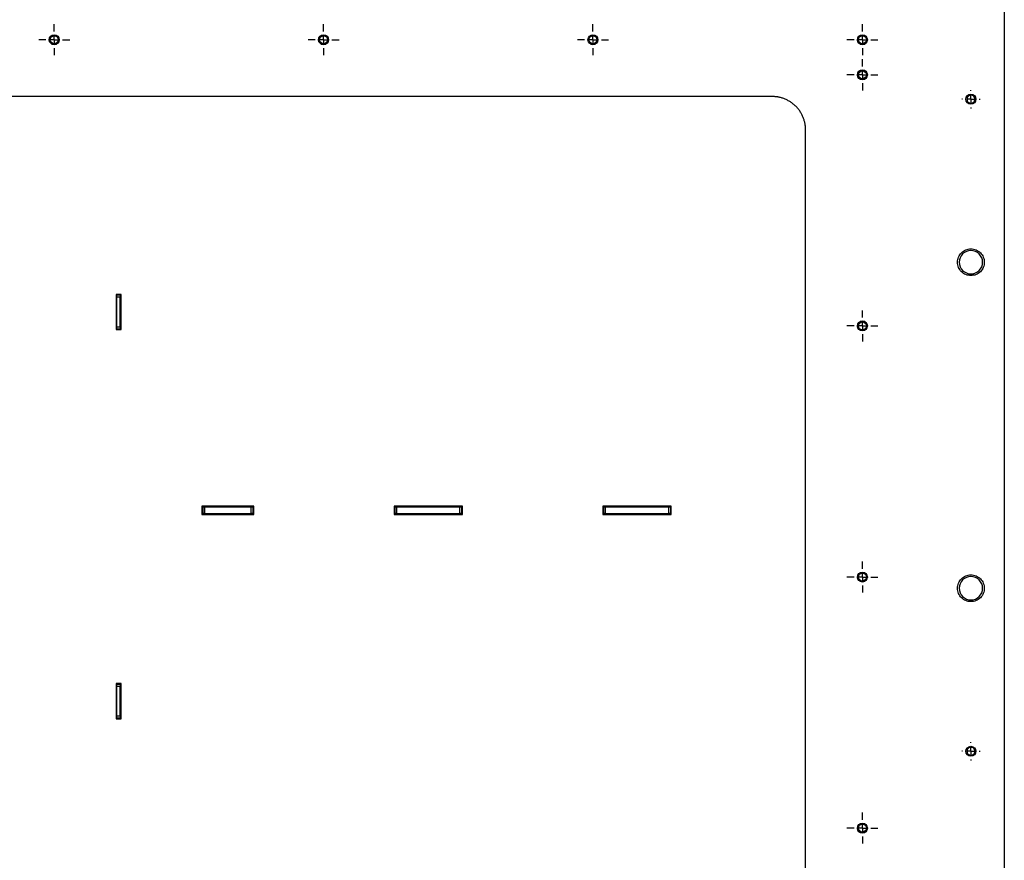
# Model space of a CAD drawing. Header units: millimetres. Extents: x -4969 to -32, y -584 to 4302.
# Tile 4 of 84: x -4414 to -3825, y 490 to 993. Entities that reach past the tile are written whole.
import ezdxf

# ---------------------------------------------------------------- set-up
doc = ezdxf.new("R2010")
doc.units = ezdxf.units.MM
doc.layers.add('FOND_DE_PLAN', color=7, linetype='Continuous')

# ---------------------------------------------------------------- blocks, each defined once
blk = doc.blocks.new('SW_CENTERMARKSYMBOL_17')
at = {"layer": 'FOND_DE_PLAN', "color": 0}
for p, q in [((0, 5), (0, 9.3)), ((-5, 0), (-9.3, 0)), ((0, 0), (-2.5, 0)), ((0, 0), (0, 2.5)), ((0, 0), (0, -2.5)), ((0, 0), (2.5, 0)), ((5, 0), (9.3, 0)), ((0, -5), (0, -9.3))]:
    blk.add_line(p, q, dxfattribs=at)
blk = doc.blocks.new('SW_CENTERMARKSYMBOL_19')
at = {"layer": 'FOND_DE_PLAN', "color": 0}
for p, q in [((0, 5), (0, 9.3)), ((-5, 0), (-9.3, 0)), ((0, 0), (-2.5, 0)), ((0, 0), (0, 2.5)), ((0, 0), (0, -2.5)), ((0, 0), (2.5, 0)), ((5, 0), (9.3, 0)), ((0, -5), (0, -9.3))]:
    blk.add_line(p, q, dxfattribs=at)
blk = doc.blocks.new('SW_CENTERMARKSYMBOL_20')
at = {"layer": 'FOND_DE_PLAN', "color": 0}
for p, q in [((0, 5), (0, 9.3)), ((-5, 0), (-9.3, 0)), ((0, 0), (-2.5, 0)), ((0, 0), (0, 2.5)), ((0, 0), (0, -2.5)), ((0, 0), (2.5, 0)), ((5, 0), (9.3, 0)), ((0, -5), (0, -9.3))]:
    blk.add_line(p, q, dxfattribs=at)
blk = doc.blocks.new('SW_CENTERMARKSYMBOL_21')
at = {"layer": 'FOND_DE_PLAN', "color": 0}
for p, q in [((0, 5), (0, 9.3)), ((-5, 0), (-9.3, 0)), ((0, 0), (-2.5, 0)), ((0, 0), (0, 2.5)), ((0, 0), (0, -2.5)), ((0, 0), (2.5, 0)), ((5, 0), (9.3, 0)), ((0, -5), (0, -9.3))]:
    blk.add_line(p, q, dxfattribs=at)
blk = doc.blocks.new('SW_CENTERMARKSYMBOL_26')
at = {"layer": 'FOND_DE_PLAN', "color": 0}
for p, q in [((0, 5), (0, 9.3)), ((-5, 0), (-9.3, 0)), ((0, 0), (-2.5, 0)), ((0, 0), (0, 2.5)), ((0, 0), (0, -2.5)), ((0, 0), (2.5, 0)), ((5, 0), (9.3, 0)), ((0, -5), (0, -9.3))]:
    blk.add_line(p, q, dxfattribs=at)
blk = doc.blocks.new('SW_CENTERMARKSYMBOL_27')
at = {"layer": 'FOND_DE_PLAN', "color": 0}
for p, q in [((0, 5), (0, 9.3)), ((-5, 0), (-9.3, 0)), ((0, 0), (-2.5, 0)), ((0, 0), (0, 2.5)), ((0, 0), (0, -2.5)), ((0, 0), (2.5, 0)), ((5, 0), (9.3, 0)), ((0, -5), (0, -9.3))]:
    blk.add_line(p, q, dxfattribs=at)
blk = doc.blocks.new('SW_CENTERMARKSYMBOL_28')
at = {"layer": 'FOND_DE_PLAN', "color": 0}
for p, q in [((0, 5), (0, 9.3)), ((-5, 0), (-9.3, 0)), ((0, 0), (-2.5, 0)), ((0, 0), (0, 2.5)), ((0, 0), (0, -2.5)), ((0, 0), (2.5, 0)), ((5, 0), (9.3, 0)), ((0, -5), (0, -9.3))]:
    blk.add_line(p, q, dxfattribs=at)
blk = doc.blocks.new('SW_CENTERMARKSYMBOL_30')
at = {"layer": 'FOND_DE_PLAN', "color": 0}
for p, q in [((0, 5), (0, 9.3)), ((-5, 0), (-9.3, 0)), ((0, 0), (-2.5, 0)), ((0, 0), (0, 2.5)), ((0, 0), (0, -2.5)), ((0, 0), (2.5, 0)), ((5, 0), (9.3, 0)), ((0, -5), (0, -9.3))]:
    blk.add_line(p, q, dxfattribs=at)
blk = doc.blocks.new('SW_CENTERMARKSYMBOL_34')
at = {"layer": 'FOND_DE_PLAN', "color": 0}
for p, q in [((-5, 0), (-5.499, 0)), ((0, 0), (-2.5, 0)), ((0, 5), (0, 5.499)), ((0, 0), (0, 2.5)), ((0, 0), (0, -2.5)), ((0, 0), (2.5, 0)), ((5, 0), (5.499, 0)), ((0, -5), (0, -5.499))]:
    blk.add_line(p, q, dxfattribs=at)
blk = doc.blocks.new('SW_CENTERMARKSYMBOL_35')
at = {"layer": 'FOND_DE_PLAN', "color": 0}
for p, q in [((-5, 0), (-5.499, 0)), ((0, 0), (-2.5, 0)), ((0, 5), (0, 5.499)), ((0, 0), (0, 2.5)), ((0, 0), (0, -2.5)), ((0, 0), (2.5, 0)), ((5, 0), (5.499, 0)), ((0, -5), (0, -5.499))]:
    blk.add_line(p, q, dxfattribs=at)

msp = doc.modelspace()

# ---------------------------------------------------------------- linework, layer by layer
at = {"color": 7, "linetype": 'Continuous', "lineweight": 25}
for p, q in [((-3824.54, 1059.92), (-3824.54, 4.92)), ((-4396.41, 980.26), (-4396.54, 980.92)), ((-4235.08, 980.26), (-4235.21, 980.92)), ((-4073.75, 980.26), (-4073.88, 980.92)), ((-3912.41, 980.26), (-3912.54, 980.92)), ((-3912.41, 959.26), (-3912.54, 959.92)), ((-3963.54, 946.92), (-4823.54, 946.92)), ((-3943.54, -3.08), (-3943.54, 926.92)), ((-4356.54, 828.42), (-4356.54, 807.42)), ((-4353.54, 828.42), (-4356.54, 828.42)), ((-4356.04, 828.42), (-4356.04, 827.92)), ((-4354.04, 827.92), (-4356.04, 827.92)), ((-4356.04, 808.92), (-4356.04, 826.92)), ((-4356.04, 826.92), (-4354.04, 826.92)), ((-4354.04, 827.92), (-4354.04, 828.42)), ((-4354.04, 808.92), (-4354.04, 826.92)), ((-4353.54, 807.42), (-4353.54, 828.42)), ((-4354.04, 808.92), (-4356.04, 808.92)), ((-4356.04, 807.92), (-4354.04, 807.92)), ((-4356.04, 807.92), (-4356.04, 807.42)), ((-4354.04, 807.42), (-4354.04, 807.92)), ((-3912.41, 808.93), (-3912.54, 809.58)), ((-4356.54, 807.42), (-4353.54, 807.42)), ((-4305.04, 701.75), (-4305.04, 696.75)), ((-4274.04, 701.75), (-4305.04, 701.75)), ((-4274.04, 696.75), (-4274.04, 701.75)), ((-4190.04, 701.75), (-4190.04, 696.75)), ((-4149.04, 701.75), (-4190.04, 701.75)), ((-4149.04, 696.75), (-4149.04, 701.75)), ((-4065.04, 701.75), (-4065.04, 696.75)), ((-4024.04, 701.75), (-4065.04, 701.75)), ((-4024.04, 696.75), (-4024.04, 701.75)), ((-4304.54, 701.25), (-4305.04, 701.25)), ((-4305.04, 697.25), (-4304.54, 697.25)), ((-4305.04, 696.75), (-4274.04, 696.75)), ((-4304.54, 701.25), (-4304.54, 697.25)), ((-4303.54, 701.25), (-4303.54, 697.25)), ((-4303.54, 701.25), (-4275.54, 701.25)), ((-4303.54, 697.25), (-4275.54, 697.25)), ((-4275.54, 697.25), (-4275.54, 701.25)), ((-4274.54, 701.25), (-4274.54, 697.25)), ((-4274.04, 701.25), (-4274.54, 701.25)), ((-4274.54, 697.25), (-4274.04, 697.25)), ((-4189.54, 701.25), (-4190.04, 701.25)), ((-4190.04, 697.25), (-4189.54, 697.25)), ((-4190.04, 696.75), (-4149.04, 696.75)), ((-4189.54, 701.25), (-4189.54, 697.25)), ((-4188.54, 701.25), (-4188.54, 697.25)), ((-4188.54, 701.25), (-4150.54, 701.25)), ((-4188.54, 697.25), (-4150.54, 697.25)), ((-4150.54, 697.25), (-4150.54, 701.25)), ((-4149.54, 701.25), (-4149.54, 697.25)), ((-4149.04, 701.25), (-4149.54, 701.25)), ((-4149.54, 697.25), (-4149.04, 697.25)), ((-4064.54, 701.25), (-4065.04, 701.25)), ((-4065.04, 697.25), (-4064.54, 697.25)), ((-4065.04, 696.75), (-4024.04, 696.75)), ((-4064.54, 701.25), (-4064.54, 697.25)), ((-4063.54, 701.25), (-4063.54, 697.25)), ((-4063.54, 701.25), (-4025.54, 701.25)), ((-4063.54, 697.25), (-4025.54, 697.25)), ((-4025.54, 697.25), (-4025.54, 701.25)), ((-4024.54, 701.25), (-4024.54, 697.25)), ((-4024.04, 701.25), (-4024.54, 701.25)), ((-4024.54, 697.25), (-4024.04, 697.25)), ((-3912.41, 658.6), (-3912.54, 659.25)), ((-4356.54, 595.42), (-4356.54, 574.42)), ((-4353.54, 595.42), (-4356.54, 595.42)), ((-4356.04, 595.42), (-4356.04, 594.92)), ((-4354.04, 594.92), (-4356.04, 594.92)), ((-4356.04, 593.92), (-4354.04, 593.92)), ((-4356.04, 575.92), (-4356.04, 593.92)), ((-4354.04, 594.92), (-4354.04, 595.42)), ((-4354.04, 575.92), (-4354.04, 593.92)), ((-4353.54, 574.42), (-4353.54, 595.42)), ((-4356.54, 574.42), (-4353.54, 574.42)), ((-4354.04, 575.92), (-4356.04, 575.92)), ((-4356.04, 574.92), (-4354.04, 574.92)), ((-4356.04, 574.92), (-4356.04, 574.42)), ((-4354.04, 574.42), (-4354.04, 574.92)), ((-3912.41, 508.26), (-3912.54, 508.92))]:
    msp.add_line(p, q, dxfattribs=at)
for centre, radius in [((-4393.54, 980.92), 3), ((-4393.54, 980.92), 2.38), ((-4232.21, 980.92), 3), ((-4232.21, 980.92), 2.38), ((-4070.88, 980.92), 3), ((-4070.88, 980.92), 2.38), ((-3909.54, 980.92), 3), ((-3909.54, 980.92), 2.38), ((-3909.54, 959.92), 3), ((-3909.54, 959.92), 2.38), ((-3844.54, 945.32), 3), ((-3909.54, 809.58), 3), ((-3909.54, 809.58), 2.38), ((-3909.54, 659.25), 3), ((-3909.54, 659.25), 2.38), ((-3844.54, 554.92), 3), ((-3909.54, 508.92), 3), ((-3909.54, 508.92), 2.38)]:
    msp.add_circle(centre, radius, dxfattribs=at)
for centre, start, end in [((-3844.54, 847.72), 90, 270), ((-3844.54, 847.72), 270, 90), ((-3844.54, 652.52), 90, 270), ((-3844.54, 652.52), 270, 90)]:
    msp.add_arc(centre, 7, start, end, dxfattribs=at)
for points, knots in [([(-3943.54, 926.92), (-3943.54, 927.07), (-3943.55, 927.37), (-3943.56, 927.83), (-3943.59, 928.29), (-3943.62, 928.74), (-3943.67, 929.2), (-3943.73, 929.65), (-3943.8, 930.1), (-3943.96, 931.04), (-3944.29, 932.45), (-3944.93, 934.31), (-3945.75, 936.13), (-3946.78, 937.89), (-3947.99, 939.55), (-3949.38, 941.08), (-3950.91, 942.47), (-3952.57, 943.68), (-3954.33, 944.7), (-3956.14, 945.53), (-3958.01, 946.17), (-3959.51, 946.52), (-3960.63, 946.71), (-3961.35, 946.8), (-3962.08, 946.87), (-3962.81, 946.91), (-3963.3, 946.91), (-3963.54, 946.92)], [0, 0, 0, 0, 0.014591, 0.029159, 0.043712, 0.058259, 0.072806, 0.087361, 0.101932, 0.116526, 0.178259, 0.240008, 0.304314, 0.368636, 0.434311, 0.500002, 0.565676, 0.631367, 0.695673, 0.759996, 0.821728, 0.883478, 0.906811, 0.930098, 0.953371, 0.976662, 1, 1, 1, 1]), ([(-3844.54, 947.7), (-3844.85, 947.7), (-3845.17, 947.64), (-3845.74, 947.4), (-3846.01, 947.22), (-3846.45, 946.78), (-3846.63, 946.52), (-3846.86, 945.94), (-3846.93, 945.63), (-3846.93, 945), (-3846.86, 944.69), (-3846.63, 944.12), (-3846.45, 943.85), (-3846.01, 943.41), (-3845.74, 943.23), (-3845.17, 942.99), (-3844.85, 942.93), (-3844.54, 942.93)], [0, 0, 0, 0, 0.125, 0.125, 0.25, 0.25, 0.375, 0.375, 0.5, 0.5, 0.625, 0.625, 0.75, 0.75, 0.875, 0.875, 1, 1, 1, 1]), ([(-3844.54, 942.93), (-3844.23, 942.93), (-3843.92, 942.99), (-3843.34, 943.23), (-3843.08, 943.41), (-3842.64, 943.85), (-3842.46, 944.12), (-3842.22, 944.69), (-3842.16, 945), (-3842.16, 945.63), (-3842.22, 945.94), (-3842.46, 946.52), (-3842.64, 946.78), (-3843.08, 947.22), (-3843.34, 947.4), (-3843.92, 947.64), (-3844.23, 947.7), (-3844.54, 947.7)], [0, 0, 0, 0, 0.125, 0.125, 0.25, 0.25, 0.375, 0.375, 0.5, 0.5, 0.625, 0.625, 0.75, 0.75, 0.875, 0.875, 1, 1, 1, 1]), ([(-3852.54, 847.72), (-3852.54, 848.76), (-3852.33, 849.81), (-3851.53, 851.74), (-3850.94, 852.63), (-3849.46, 854.11), (-3848.57, 854.71), (-3846.64, 855.51), (-3845.59, 855.72), (-3843.5, 855.72), (-3842.45, 855.51), (-3840.51, 854.71), (-3839.63, 854.11), (-3838.15, 852.63), (-3837.55, 851.74), (-3836.75, 849.81), (-3836.54, 848.76), (-3836.54, 847.72)], [0, 0, 0, 0, 0.125, 0.125, 0.25, 0.25, 0.375, 0.375, 0.5, 0.5, 0.625, 0.625, 0.75, 0.75, 0.875, 0.875, 1, 1, 1, 1]), ([(-3836.54, 847.72), (-3836.54, 846.67), (-3836.75, 845.62), (-3837.55, 843.69), (-3838.15, 842.8), (-3839.63, 841.32), (-3840.51, 840.73), (-3842.45, 839.92), (-3843.5, 839.72), (-3845.59, 839.72), (-3846.64, 839.92), (-3848.57, 840.73), (-3849.46, 841.32), (-3850.94, 842.8), (-3851.53, 843.69), (-3852.33, 845.62), (-3852.54, 846.67), (-3852.54, 847.72)], [0, 0, 0, 0, 0.125, 0.125, 0.25, 0.25, 0.375, 0.375, 0.5, 0.5, 0.625, 0.625, 0.75, 0.75, 0.875, 0.875, 1, 1, 1, 1]), ([(-4356.04, 826.92), (-4356.04, 827.18), (-4356.04, 827.44), (-4356.04, 827.81), (-4356.04, 827.92), (-4356.04, 827.92)], [0, 0, 0, 0, 0.5, 0.5, 1, 1, 1, 1]), ([(-4354.04, 827.92), (-4354.04, 827.92), (-4354.04, 827.81), (-4354.04, 827.44), (-4354.04, 827.18), (-4354.04, 826.92)], [0, 0, 0, 0, 0.5, 0.5, 1, 1, 1, 1]), ([(-4356.04, 807.92), (-4356.04, 807.92), (-4356.04, 808.02), (-4356.04, 808.39), (-4356.04, 808.65), (-4356.04, 808.92)], [0, 0, 0, 0, 0.5, 0.5, 1, 1, 1, 1]), ([(-4354.04, 808.92), (-4354.04, 808.65), (-4354.04, 808.39), (-4354.04, 808.02), (-4354.04, 807.92), (-4354.04, 807.92)], [0, 0, 0, 0, 0.5, 0.5, 1, 1, 1, 1]), ([(-4304.54, 701.25), (-4304.54, 701.25), (-4304.44, 701.25), (-4304.06, 701.25), (-4303.8, 701.25), (-4303.54, 701.25)], [0, 0, 0, 0, 0.5, 0.5, 1, 1, 1, 1]), ([(-4303.54, 697.25), (-4303.8, 697.25), (-4304.06, 697.25), (-4304.44, 697.25), (-4304.54, 697.25), (-4304.54, 697.25)], [0, 0, 0, 0, 0.5, 0.5, 1, 1, 1, 1]), ([(-4275.54, 701.25), (-4275.28, 701.25), (-4275.02, 701.25), (-4274.65, 701.25), (-4274.54, 701.25), (-4274.54, 701.25)], [0, 0, 0, 0, 0.5, 0.5, 1, 1, 1, 1]), ([(-4274.54, 697.25), (-4274.54, 697.25), (-4274.65, 697.25), (-4275.02, 697.25), (-4275.28, 697.25), (-4275.54, 697.25)], [0, 0, 0, 0, 0.5, 0.5, 1, 1, 1, 1]), ([(-4189.54, 701.25), (-4189.54, 701.25), (-4189.44, 701.25), (-4189.06, 701.25), (-4188.8, 701.25), (-4188.54, 701.25)], [0, 0, 0, 0, 0.5, 0.5, 1, 1, 1, 1]), ([(-4188.54, 697.25), (-4188.8, 697.25), (-4189.06, 697.25), (-4189.44, 697.25), (-4189.54, 697.25), (-4189.54, 697.25)], [0, 0, 0, 0, 0.5, 0.5, 1, 1, 1, 1]), ([(-4150.54, 701.25), (-4150.28, 701.25), (-4150.02, 701.25), (-4149.65, 701.25), (-4149.54, 701.25), (-4149.54, 701.25)], [0, 0, 0, 0, 0.5, 0.5, 1, 1, 1, 1]), ([(-4149.54, 697.25), (-4149.54, 697.25), (-4149.65, 697.25), (-4150.02, 697.25), (-4150.28, 697.25), (-4150.54, 697.25)], [0, 0, 0, 0, 0.5, 0.5, 1, 1, 1, 1]), ([(-4064.54, 701.25), (-4064.54, 701.25), (-4064.44, 701.25), (-4064.06, 701.25), (-4063.8, 701.25), (-4063.54, 701.25)], [0, 0, 0, 0, 0.5, 0.5, 1, 1, 1, 1]), ([(-4063.54, 697.25), (-4063.8, 697.25), (-4064.06, 697.25), (-4064.44, 697.25), (-4064.54, 697.25), (-4064.54, 697.25)], [0, 0, 0, 0, 0.5, 0.5, 1, 1, 1, 1]), ([(-4025.54, 701.25), (-4025.28, 701.25), (-4025.02, 701.25), (-4024.65, 701.25), (-4024.54, 701.25), (-4024.54, 701.25)], [0, 0, 0, 0, 0.5, 0.5, 1, 1, 1, 1]), ([(-4024.54, 697.25), (-4024.54, 697.25), (-4024.65, 697.25), (-4025.02, 697.25), (-4025.28, 697.25), (-4025.54, 697.25)], [0, 0, 0, 0, 0.5, 0.5, 1, 1, 1, 1]), ([(-3852.54, 652.52), (-3852.54, 653.56), (-3852.33, 654.61), (-3851.53, 656.54), (-3850.94, 657.43), (-3849.46, 658.91), (-3848.57, 659.51), (-3846.64, 660.31), (-3845.59, 660.52), (-3843.5, 660.52), (-3842.45, 660.31), (-3840.51, 659.51), (-3839.63, 658.91), (-3838.15, 657.43), (-3837.55, 656.54), (-3836.75, 654.61), (-3836.54, 653.56), (-3836.54, 652.52)], [0, 0, 0, 0, 0.125, 0.125, 0.25, 0.25, 0.375, 0.375, 0.5, 0.5, 0.625, 0.625, 0.75, 0.75, 0.875, 0.875, 1, 1, 1, 1]), ([(-3836.54, 652.52), (-3836.54, 651.47), (-3836.75, 650.42), (-3837.55, 648.49), (-3838.15, 647.6), (-3839.63, 646.12), (-3840.51, 645.53), (-3842.45, 644.72), (-3843.5, 644.52), (-3845.59, 644.52), (-3846.64, 644.72), (-3848.57, 645.53), (-3849.46, 646.12), (-3850.94, 647.6), (-3851.53, 648.49), (-3852.33, 650.42), (-3852.54, 651.47), (-3852.54, 652.52)], [0, 0, 0, 0, 0.125, 0.125, 0.25, 0.25, 0.375, 0.375, 0.5, 0.5, 0.625, 0.625, 0.75, 0.75, 0.875, 0.875, 1, 1, 1, 1]), ([(-4356.04, 593.92), (-4356.04, 594.18), (-4356.04, 594.44), (-4356.04, 594.81), (-4356.04, 594.92), (-4356.04, 594.92)], [0, 0, 0, 0, 0.5, 0.5, 1, 1, 1, 1]), ([(-4354.04, 594.92), (-4354.04, 594.92), (-4354.04, 594.81), (-4354.04, 594.44), (-4354.04, 594.18), (-4354.04, 593.92)], [0, 0, 0, 0, 0.5, 0.5, 1, 1, 1, 1]), ([(-4356.04, 574.92), (-4356.04, 574.92), (-4356.04, 575.02), (-4356.04, 575.39), (-4356.04, 575.65), (-4356.04, 575.92)], [0, 0, 0, 0, 0.5, 0.5, 1, 1, 1, 1]), ([(-4354.04, 575.92), (-4354.04, 575.65), (-4354.04, 575.39), (-4354.04, 575.02), (-4354.04, 574.92), (-4354.04, 574.92)], [0, 0, 0, 0, 0.5, 0.5, 1, 1, 1, 1]), ([(-3844.54, 557.3), (-3844.85, 557.3), (-3845.17, 557.24), (-3845.74, 557), (-3846.01, 556.82), (-3846.45, 556.38), (-3846.63, 556.12), (-3846.86, 555.54), (-3846.93, 555.23), (-3846.93, 554.6), (-3846.86, 554.29), (-3846.63, 553.72), (-3846.45, 553.45), (-3846.01, 553.01), (-3845.74, 552.83), (-3845.17, 552.59), (-3844.85, 552.53), (-3844.54, 552.53)], [0, 0, 0, 0, 0.125, 0.125, 0.25, 0.25, 0.375, 0.375, 0.5, 0.5, 0.625, 0.625, 0.75, 0.75, 0.875, 0.875, 1, 1, 1, 1]), ([(-3844.54, 552.53), (-3844.23, 552.53), (-3843.92, 552.59), (-3843.34, 552.83), (-3843.08, 553.01), (-3842.64, 553.45), (-3842.46, 553.72), (-3842.22, 554.29), (-3842.16, 554.6), (-3842.16, 555.23), (-3842.22, 555.54), (-3842.46, 556.12), (-3842.64, 556.38), (-3843.08, 556.82), (-3843.34, 557), (-3843.92, 557.24), (-3844.23, 557.3), (-3844.54, 557.3)], [0, 0, 0, 0, 0.125, 0.125, 0.25, 0.25, 0.375, 0.375, 0.5, 0.5, 0.625, 0.625, 0.75, 0.75, 0.875, 0.875, 1, 1, 1, 1])]:
    msp.add_open_spline(points, degree=3, knots=knots, dxfattribs=at)

# ---------------------------------------------------------------- block references
at = {"layer": 'FOND_DE_PLAN'}
for name, p in [('SW_CENTERMARKSYMBOL_17', (-4393.54, 980.92)), ('SW_CENTERMARKSYMBOL_20', (-4232.21, 980.92)), ('SW_CENTERMARKSYMBOL_19', (-4070.88, 980.92)), ('SW_CENTERMARKSYMBOL_21', (-3909.54, 980.92)), ('SW_CENTERMARKSYMBOL_26', (-3909.54, 959.92)), ('SW_CENTERMARKSYMBOL_34', (-3844.54, 945.32)), ('SW_CENTERMARKSYMBOL_30', (-3909.54, 809.58)), ('SW_CENTERMARKSYMBOL_28', (-3909.54, 659.25)), ('SW_CENTERMARKSYMBOL_35', (-3844.54, 554.92)), ('SW_CENTERMARKSYMBOL_27', (-3909.54, 508.92))]:
    msp.add_blockref(name, p, dxfattribs=at)

doc.saveas('drawing.dxf')
